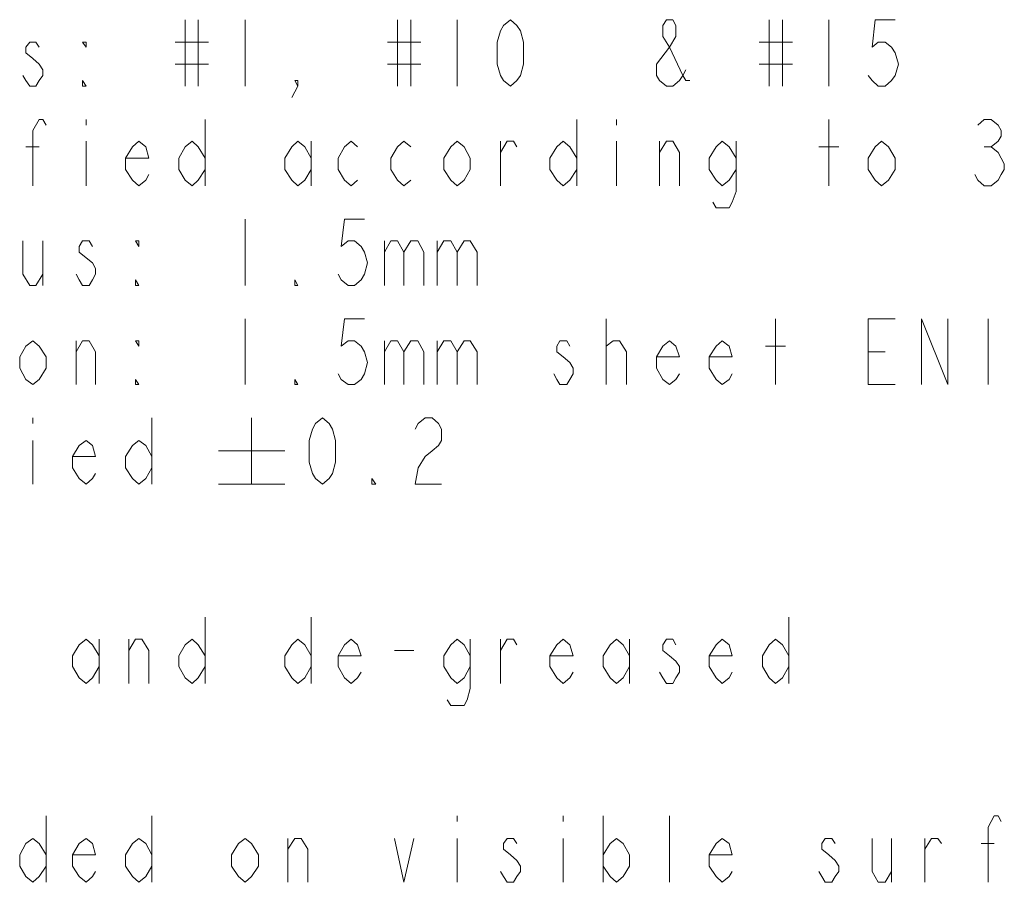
# Model space of a CAD drawing. Header units: millimetres. Extents: x 0 to 839, y 1 to 594.
# Tile 18 of 27: x 708 to 760, y 70 to 116. Entities that reach past the tile are written whole.
import ezdxf

# ---------------------------------------------------------------- set-up
doc = ezdxf.new("R2010")
doc.units = ezdxf.units.MM
doc.header["$MEASUREMENT"] = 0
doc.layers.get('0').update_dxf_attribs({"linetype": 'CONTINUOUS'})

msp = doc.modelspace()

# ---------------------------------------------------------------- linework, layer by layer
at = {"color": 0, "linetype": 'Continuous', "lineweight": 5, "true_color": 0x000007}
for points in [[(716.529, 115.599), (716.529, 112.101), (716.529, 112.101)], [(717.222, 115.599), (717.222, 112.101), (717.222, 112.101)], [(719.697, 115.599), (719.697, 112.101), (719.697, 112.101)], [(727.716, 115.599), (727.716, 112.101), (727.716, 112.101)], [(728.409, 115.599), (728.409, 112.101), (728.409, 112.101)], [(730.851, 115.599), (730.851, 112.101), (730.851, 112.101)], [(742.896, 112.959), (742.731, 112.662), (742.566, 112.398), (742.203, 112.101), (741.873, 112.101), (741.51, 112.398), (741.345, 112.662), (741.345, 113.256), (742.038, 114.147), (742.368, 114.708), (742.368, 115.302), (742.203, 115.599), (741.873, 115.599), (741.675, 115.302), (741.675, 114.708), (742.038, 114.147), (742.731, 112.662), (742.896, 112.398), (743.094, 112.398)], [(747.285, 115.599), (747.285, 112.101), (747.285, 112.101)], [(747.978, 115.599), (747.978, 112.101), (747.978, 112.101)], [(750.42, 115.599), (750.42, 112.101), (750.42, 112.101)], [(753.918, 115.599), (752.862, 115.599), (752.697, 114.147), (753.027, 114.411), (753.39, 114.411), (753.72, 114.147), (753.918, 113.85), (754.083, 113.256), (753.918, 112.662), (753.72, 112.398), (753.39, 112.101), (753.027, 112.101), (752.697, 112.398), (752.499, 112.662)], [(708.84, 114.147), (708.675, 114.411), (708.345, 114.411), (708.147, 114.147), (708.147, 113.85), (708.51, 113.553), (708.84, 113.256), (709.038, 112.959), (709.038, 112.662), (708.84, 112.398), (708.675, 112.101), (708.345, 112.101), (708.147, 112.398), (707.982, 112.662)], [(716.001, 114.411), (717.75, 114.411), (717.75, 114.411)], [(727.188, 114.411), (728.937, 114.411), (728.937, 114.411)], [(746.757, 114.411), (748.506, 114.411), (748.506, 114.411)], [(716.001, 113.256), (717.75, 113.256), (717.75, 113.256)], [(727.188, 113.256), (728.937, 113.256), (728.937, 113.256)], [(746.757, 113.256), (748.506, 113.256), (748.506, 113.256)], [(722.469, 112.101), (722.304, 112.398), (722.469, 112.398), (722.469, 112.101), (722.139, 111.507)], [(708.51, 106.854), (708.51, 109.758), (708.84, 110.352), (709.038, 110.352), (709.203, 110.055)], [(711.315, 110.352), (711.315, 110.055), (711.315, 110.055)], [(717.585, 110.352), (717.585, 106.854), (717.585, 106.854)], [(737.154, 110.352), (737.154, 106.854), (737.154, 106.854)], [(739.233, 110.352), (739.233, 110.055), (739.233, 110.055)], [(750.42, 106.854), (750.42, 110.352), (750.42, 110.352)], [(758.274, 110.055), (758.604, 110.352), (758.967, 110.352), (759.33, 110.055), (759.495, 109.758), (759.495, 109.461), (759.33, 109.197), (758.967, 108.9), (759.33, 108.603), (759.495, 108.306), (759.66, 108.009), (759.66, 107.712), (759.495, 107.448), (759.33, 107.151), (758.967, 106.854), (758.604, 106.854), (758.274, 107.151), (758.109, 107.448)], [(708.147, 108.9), (708.84, 108.9), (708.84, 108.9)], [(711.315, 109.197), (711.315, 106.854), (711.315, 106.854)], [(714.615, 107.448), (714.45, 107.151), (714.087, 106.854), (713.757, 107.151), (713.394, 107.712), (713.394, 108.306), (713.757, 108.9), (714.087, 109.197), (714.45, 108.9), (714.615, 108.306), (713.394, 108.306)], [(717.585, 107.712), (717.222, 107.151), (716.892, 106.854), (716.529, 107.151), (716.199, 107.712), (716.199, 108.306), (716.529, 108.9), (716.892, 109.197), (717.222, 108.9), (717.585, 108.306)], [(723.162, 107.712), (722.832, 107.151), (722.469, 106.854), (722.139, 107.151), (721.776, 107.712), (721.776, 108.306), (722.139, 108.9), (722.469, 109.197), (722.832, 108.9), (723.162, 108.306)], [(723.162, 109.197), (723.162, 106.854), (723.162, 106.854)], [(725.604, 107.151), (725.274, 106.854), (724.911, 107.151), (724.581, 107.712), (724.581, 108.306), (724.911, 108.9), (725.274, 109.197), (725.604, 108.9)], [(728.409, 107.151), (728.046, 106.854), (727.716, 107.151), (727.353, 107.712), (727.353, 108.306), (727.716, 108.9), (728.046, 109.197), (728.409, 108.9)], [(733.128, 106.854), (733.128, 109.197), (733.128, 109.197)], [(733.128, 108.603), (733.491, 109.197), (733.821, 109.197), (733.986, 108.9)], [(737.154, 107.712), (736.791, 107.151), (736.428, 106.854), (736.098, 107.151), (735.735, 107.712), (735.735, 108.306), (736.098, 108.9), (736.428, 109.197), (736.791, 108.9), (737.154, 108.306)], [(739.233, 109.197), (739.233, 106.854), (739.233, 106.854)], [(741.51, 106.854), (741.51, 109.197), (741.51, 109.197)], [(741.51, 108.603), (741.873, 109.197), (742.203, 109.197), (742.566, 108.603), (742.566, 106.854)], [(745.536, 107.712), (745.173, 107.151), (744.81, 106.854), (744.48, 107.151), (744.117, 107.712), (744.117, 108.306), (744.48, 108.9), (744.81, 109.197), (745.173, 108.9), (745.536, 108.306)], [(745.536, 109.197), (745.536, 106.557), (745.338, 105.996), (745.173, 105.699), (744.48, 105.699), (744.315, 105.996)], [(749.892, 108.9), (750.948, 108.9), (750.948, 108.9)], [(758.604, 108.9), (758.967, 108.9), (758.967, 108.9)], [(719.697, 105.105), (719.697, 101.607), (719.697, 101.607)], [(725.967, 105.105), (724.911, 105.105), (724.746, 103.653), (725.109, 103.95), (725.439, 103.95), (725.802, 103.653), (725.967, 103.356), (726.132, 102.795), (725.967, 102.201), (725.802, 101.904), (725.439, 101.607), (725.109, 101.607), (724.746, 101.904), (724.581, 102.201)], [(707.982, 103.95), (707.982, 102.201), (708.345, 101.607), (708.675, 101.607), (709.038, 102.201)], [(709.038, 103.95), (709.038, 101.607), (709.038, 101.607)], [(711.645, 103.653), (711.48, 103.95), (711.117, 103.95), (710.952, 103.653), (710.952, 103.356), (711.315, 103.059), (711.645, 102.795), (711.81, 102.498), (711.81, 102.201), (711.645, 101.904), (711.48, 101.607), (711.117, 101.607), (710.952, 101.904), (710.787, 102.201)], [(727.023, 103.95), (727.023, 101.607), (727.023, 101.607)], [(727.023, 103.356), (727.353, 103.95), (727.716, 103.95), (728.046, 103.356), (728.046, 101.607)], [(728.046, 103.356), (728.409, 103.95), (728.772, 103.95), (729.102, 103.356), (729.102, 101.607)], [(729.795, 103.95), (729.795, 101.607), (729.795, 101.607)], [(729.795, 103.356), (730.158, 103.95), (730.521, 103.95), (730.851, 103.356), (730.851, 101.607)], [(730.851, 103.356), (731.214, 103.95), (731.544, 103.95), (731.907, 103.356), (731.907, 101.607)], [(719.697, 99.858), (719.697, 96.393), (719.697, 96.393)], [(725.967, 99.858), (724.911, 99.858), (724.746, 98.406), (725.109, 98.703), (725.439, 98.703), (725.802, 98.406), (725.967, 98.109), (726.132, 97.548), (725.967, 96.954), (725.802, 96.657), (725.439, 96.393), (725.109, 96.393), (724.746, 96.657), (724.581, 96.954)], [(738.705, 96.393), (738.705, 99.858), (738.705, 99.858)], [(747.615, 96.393), (747.615, 99.858), (747.615, 99.858)], [(753.918, 96.393), (752.499, 96.393), (752.499, 99.858), (753.918, 99.858)], [(755.304, 96.393), (755.304, 99.858), (756.69, 96.393), (756.69, 99.858)], [(758.802, 99.858), (758.802, 96.393), (758.802, 96.393)], [(710.787, 96.393), (710.787, 98.703), (710.787, 98.703)], [(710.787, 98.109), (711.117, 98.703), (711.48, 98.703), (711.81, 98.109), (711.81, 96.393)], [(727.023, 98.703), (727.023, 96.393), (727.023, 96.393)], [(727.023, 98.109), (727.353, 98.703), (727.716, 98.703), (728.046, 98.109), (728.046, 96.393)], [(728.046, 98.109), (728.409, 98.703), (728.772, 98.703), (729.102, 98.109), (729.102, 96.393)], [(729.795, 98.703), (729.795, 96.393), (729.795, 96.393)], [(729.795, 98.109), (730.158, 98.703), (730.521, 98.703), (730.851, 98.109), (730.851, 96.393)], [(730.851, 98.109), (731.214, 98.703), (731.544, 98.703), (731.907, 98.109), (731.907, 96.393)], [(736.791, 98.406), (736.626, 98.703), (736.263, 98.703), (736.098, 98.406), (736.098, 98.109), (736.428, 97.845), (736.791, 97.548), (736.956, 97.251), (736.956, 96.954), (736.791, 96.657), (736.626, 96.393), (736.263, 96.393), (736.098, 96.657), (735.933, 96.954)], [(738.705, 98.109), (738.705, 98.406), (739.068, 98.703), (739.233, 98.703), (739.398, 98.703), (739.761, 98.109), (739.761, 96.393)], [(742.566, 96.954), (742.368, 96.657), (742.038, 96.393), (741.675, 96.657), (741.345, 97.251), (741.345, 97.845), (741.675, 98.406), (742.038, 98.703), (742.368, 98.406), (742.566, 97.845), (741.345, 97.845)], [(745.338, 96.954), (745.173, 96.657), (744.81, 96.393), (744.48, 96.657), (744.117, 97.251), (744.117, 97.845), (744.48, 98.406), (744.81, 98.703), (745.173, 98.406), (745.338, 97.845), (744.117, 97.845)], [(747.087, 98.406), (748.143, 98.406), (748.143, 98.406)], [(752.499, 98.109), (753.39, 98.109), (753.39, 98.109)], [(708.51, 94.644), (708.51, 94.347), (708.51, 94.347)], [(714.78, 94.644), (714.78, 91.146), (714.78, 91.146)], [(720.027, 94.644), (720.027, 91.146), (720.027, 91.146)], [(728.64, 94.05), (728.805, 94.347), (729.168, 94.644), (729.531, 94.644), (729.861, 94.347), (730.026, 94.05), (730.026, 93.456), (729.861, 93.192), (729.531, 92.895), (729.168, 92.598), (728.805, 92.004), (728.64, 91.146), (730.026, 91.146)], [(708.51, 93.456), (708.51, 91.146), (708.51, 91.146)], [(711.81, 91.707), (711.645, 91.443), (711.315, 91.146), (710.952, 91.443), (710.589, 92.004), (710.589, 92.598), (710.952, 93.192), (711.315, 93.456), (711.645, 93.192), (711.81, 92.598), (710.589, 92.598)], [(714.78, 92.004), (714.45, 91.443), (714.087, 91.146), (713.757, 91.443), (713.394, 92.004), (713.394, 92.598), (713.757, 93.192), (714.087, 93.456), (714.45, 93.192), (714.78, 92.598)], [(718.278, 92.895), (721.776, 92.895), (721.776, 92.895)], [(718.278, 91.146), (721.776, 91.146), (721.776, 91.146)], [(717.585, 84.15), (717.585, 80.652), (717.585, 80.652)], [(723.162, 84.15), (723.162, 80.652), (723.162, 80.652)], [(748.308, 84.15), (748.308, 80.652), (748.308, 80.652)], [(712.008, 81.543), (711.645, 80.949), (711.315, 80.652), (710.952, 80.949), (710.589, 81.543), (710.589, 82.104), (710.952, 82.698), (711.315, 82.995), (711.645, 82.698), (712.008, 82.104)], [(712.008, 82.995), (712.008, 80.652), (712.008, 80.652)], [(713.559, 80.652), (713.559, 82.995), (713.559, 82.995)], [(713.559, 82.401), (713.922, 82.995), (714.252, 82.995), (714.615, 82.401), (714.615, 80.652)], [(717.585, 81.543), (717.222, 80.949), (716.892, 80.652), (716.529, 80.949), (716.199, 81.543), (716.199, 82.104), (716.529, 82.698), (716.892, 82.995), (717.222, 82.698), (717.585, 82.104)], [(723.162, 81.543), (722.832, 80.949), (722.469, 80.652), (722.139, 80.949), (721.776, 81.543), (721.776, 82.104), (722.139, 82.698), (722.469, 82.995), (722.832, 82.698), (723.162, 82.104)], [(725.802, 81.246), (725.604, 80.949), (725.274, 80.652), (724.911, 80.949), (724.581, 81.543), (724.581, 82.104), (724.911, 82.698), (725.274, 82.995), (725.604, 82.698), (725.802, 82.104), (724.581, 82.104)], [(731.544, 81.543), (731.214, 80.949), (730.851, 80.652), (730.521, 80.949), (730.158, 81.543), (730.158, 82.104), (730.521, 82.698), (730.851, 82.995), (731.214, 82.698), (731.544, 82.104)], [(731.544, 82.995), (731.544, 80.388), (731.379, 79.794), (731.214, 79.497), (730.521, 79.497), (730.323, 79.794)], [(733.128, 80.652), (733.128, 82.995), (733.128, 82.995)], [(733.128, 82.401), (733.491, 82.995), (733.821, 82.995), (733.986, 82.698)], [(736.956, 81.246), (736.791, 80.949), (736.428, 80.652), (736.098, 80.949), (735.735, 81.543), (735.735, 82.104), (736.098, 82.698), (736.428, 82.995), (736.791, 82.698), (736.956, 82.104), (735.735, 82.104)], [(739.926, 81.543), (739.596, 80.949), (739.233, 80.652), (738.903, 80.949), (738.54, 81.543), (738.54, 82.104), (738.903, 82.698), (739.233, 82.995), (739.596, 82.698), (739.926, 82.104)], [(739.926, 82.995), (739.926, 80.652), (739.926, 80.652)], [(742.368, 82.698), (742.203, 82.995), (741.873, 82.995), (741.675, 82.698), (741.675, 82.401), (742.038, 82.104), (742.368, 81.84), (742.566, 81.543), (742.566, 81.246), (742.368, 80.949), (742.203, 80.652), (741.873, 80.652), (741.675, 80.949), (741.51, 81.246)], [(745.338, 81.246), (745.173, 80.949), (744.81, 80.652), (744.48, 80.949), (744.117, 81.543), (744.117, 82.104), (744.48, 82.698), (744.81, 82.995), (745.173, 82.698), (745.338, 82.104), (744.117, 82.104)], [(748.308, 81.543), (747.978, 80.949), (747.615, 80.652), (747.285, 80.949), (746.922, 81.543), (746.922, 82.104), (747.285, 82.698), (747.615, 82.995), (747.978, 82.698), (748.308, 82.104)], [(727.551, 82.401), (728.574, 82.401), (728.574, 82.401)], [(709.203, 73.689), (709.203, 70.191), (709.203, 70.191)], [(714.78, 73.689), (714.78, 70.191), (714.78, 70.191)], [(730.851, 73.689), (730.851, 73.392), (730.851, 73.392)], [(736.428, 73.689), (736.428, 73.392), (736.428, 73.392)], [(738.54, 73.689), (738.54, 70.191), (738.54, 70.191)], [(742.038, 70.191), (742.038, 73.689), (742.038, 73.689)], [(758.802, 70.191), (758.802, 73.095), (759.132, 73.689), (759.33, 73.689), (759.495, 73.392)], [(709.203, 71.049), (708.84, 70.488), (708.51, 70.191), (708.147, 70.488), (707.817, 71.049), (707.817, 71.643), (708.147, 72.237), (708.51, 72.501), (708.84, 72.237), (709.203, 71.643)], [(711.81, 70.752), (711.645, 70.488), (711.315, 70.191), (710.952, 70.488), (710.589, 71.049), (710.589, 71.643), (710.952, 72.237), (711.315, 72.501), (711.645, 72.237), (711.81, 71.643), (710.589, 71.643)], [(714.78, 71.049), (714.45, 70.488), (714.087, 70.191), (713.757, 70.488), (713.394, 71.049), (713.394, 71.643), (713.757, 72.237), (714.087, 72.501), (714.45, 72.237), (714.78, 71.643)], [(721.941, 70.191), (721.941, 72.501), (721.941, 72.501)], [(721.941, 71.94), (722.304, 72.501), (722.634, 72.501), (722.997, 71.94), (722.997, 70.191)], [(727.551, 72.501), (728.046, 70.191), (728.574, 72.501)], [(730.851, 72.501), (730.851, 70.191), (730.851, 70.191)], [(733.986, 72.237), (733.821, 72.501), (733.491, 72.501), (733.293, 72.237), (733.293, 71.94), (733.656, 71.643), (733.986, 71.346), (734.184, 71.049), (734.184, 70.752), (733.986, 70.488), (733.821, 70.191), (733.491, 70.191), (733.293, 70.488), (733.128, 70.752)], [(736.428, 72.501), (736.428, 70.191), (736.428, 70.191)], [(738.54, 71.643), (738.903, 72.237), (739.233, 72.501), (739.596, 72.237), (739.926, 71.643), (739.926, 71.049), (739.596, 70.488), (739.233, 70.191), (738.903, 70.488), (738.54, 71.049)], [(745.338, 70.752), (745.173, 70.488), (744.81, 70.191), (744.48, 70.488), (744.117, 71.049), (744.117, 71.643), (744.48, 72.237), (744.81, 72.501), (745.173, 72.237), (745.338, 71.643), (744.117, 71.643)], [(750.75, 72.237), (750.585, 72.501), (750.222, 72.501), (750.057, 72.237), (750.057, 71.94), (750.42, 71.643), (750.75, 71.346), (750.948, 71.049), (750.948, 70.752), (750.75, 70.488), (750.585, 70.191), (750.222, 70.191), (750.057, 70.488), (749.892, 70.752)], [(752.697, 72.501), (752.697, 70.752), (753.027, 70.191), (753.39, 70.191), (753.72, 70.752)], [(753.72, 72.501), (753.72, 70.191), (753.72, 70.191)], [(755.469, 70.191), (755.469, 72.501), (755.469, 72.501)], [(755.469, 71.94), (755.832, 72.501), (756.162, 72.501), (756.36, 72.237)], [(758.439, 72.237), (759.132, 72.237), (759.132, 72.237)]]:
    msp.add_lwpolyline(points, dxfattribs=at)
for points in [[(733.656, 112.101), (733.293, 112.398), (733.128, 112.662), (732.963, 113.256), (732.963, 114.411), (733.128, 115.005), (733.293, 115.302), (733.656, 115.599), (733.986, 115.302), (734.184, 115.005), (734.349, 114.411), (734.349, 113.256), (734.184, 112.662), (733.986, 112.398)], [(711.315, 114.411), (711.315, 114.147), (711.117, 114.411)], [(711.315, 112.101), (711.117, 112.101), (711.117, 112.398)], [(731.544, 107.712), (731.214, 107.151), (730.851, 106.854), (730.521, 107.151), (730.158, 107.712), (730.158, 108.306), (730.521, 108.9), (730.851, 109.197), (731.214, 108.9), (731.544, 108.306)], [(753.918, 107.712), (753.555, 107.151), (753.192, 106.854), (752.862, 107.151), (752.499, 107.712), (752.499, 108.306), (752.862, 108.9), (753.192, 109.197), (753.555, 108.9), (753.918, 108.306)], [(714.087, 103.95), (714.087, 103.653), (713.922, 103.95)], [(714.087, 101.607), (713.922, 101.607), (713.922, 101.904)], [(722.469, 101.607), (722.304, 101.607), (722.304, 101.904)], [(709.203, 97.251), (708.84, 96.657), (708.51, 96.393), (708.147, 96.657), (707.817, 97.251), (707.817, 97.845), (708.147, 98.406), (708.51, 98.703), (708.84, 98.406), (709.203, 97.845)], [(714.087, 98.703), (714.087, 98.406), (713.922, 98.703)], [(714.087, 96.393), (713.922, 96.393), (713.922, 96.657)], [(722.469, 96.393), (722.304, 96.393), (722.304, 96.657)], [(723.756, 91.146), (723.393, 91.443), (723.228, 91.707), (723.063, 92.301), (723.063, 93.456), (723.228, 94.05), (723.393, 94.347), (723.756, 94.644), (724.119, 94.347), (724.284, 94.05), (724.449, 93.456), (724.449, 92.301), (724.284, 91.707), (724.119, 91.443)], [(726.561, 91.146), (726.363, 91.146), (726.363, 91.443)], [(720.39, 71.049), (720.027, 70.488), (719.697, 70.191), (719.334, 70.488), (718.971, 71.049), (718.971, 71.643), (719.334, 72.237), (719.697, 72.501), (720.027, 72.237), (720.39, 71.643)]]:
    msp.add_lwpolyline(points, close=True, dxfattribs=at)

doc.saveas('drawing.dxf')
